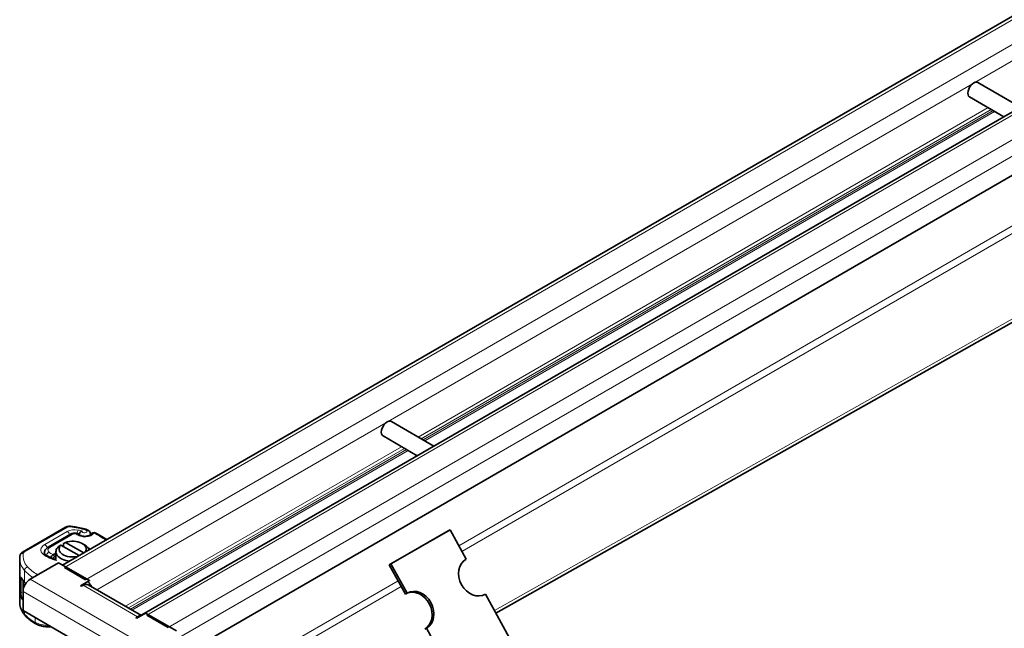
# Model space of a CAD drawing. Header units: millimetres. Extents: x -300186 to 535164, y -28581 to 763383.
# Tile 106 of 256: x 1943 to 2090, y 135770 to 135861. Entities that reach past the tile are written whole.
import ezdxf

# ---------------------------------------------------------------- set-up
doc = ezdxf.new("R2010")
doc.units = ezdxf.units.MM
doc.header["$LTSCALE"] = 10
doc.layers.add('Visible (ISO)', color=7, linetype='Continuous', lineweight=35)
doc.layers.add('Visible Narrow (ISO)', color=7, linetype='Continuous', lineweight=9)

msp = doc.modelspace()

# ---------------------------------------------------------------- linework, layer by layer
at = {"layer": 'Visible (ISO)'}
for p, q in [((2784.252, 136261.377), (1949.116, 135779.211)), ((1961.003, 135771.785), (2796.626, 136254.233)), ((2800.558, 136247.014), (1961.222, 135762.424)), ((2086.21, 135851.433), (2092.582, 135847.753)), ((2084.96, 135849.267), (2090.082, 135846.31)), ((2014.011, 135772.025), (2146.088, 135846.353)), ((1998.352, 135800.708), (2004.724, 135797.028)), ((1997.102, 135798.543), (2002.224, 135795.585)), ((1943.105, 135781.159), (1949.548, 135784.879)), ((1950.308, 135783.848), (1946.936, 135781.901)), ((1951.376, 135783.93), (1951.195, 135783.969)), ((1952.15, 135783.558), (1951.934, 135783.619)), ((1953.277, 135783.753), (1953.277, 135783.867)), ((1998.041, 135779.271), (2006.88, 135784.374)), ((1998.299, 135779.401), (2007.138, 135784.504)), ((2007.138, 135784.504), (2006.88, 135784.374)), ((2009.549, 135780.126), (2007.138, 135784.504)), ((1951.59, 135780.64), (1948.864, 135782.214)), ((1949.237, 135781.999), (1949.237, 135782.44)), ((1949.571, 135782.623), (1952.298, 135781.048)), ((1952.058, 135782.444), (1952.383, 135782.256)), ((1946.408, 135780.942), (1946.408, 135781.08)), ((1947.729, 135780.802), (1947.705, 135780.788)), ((1948.116, 135781.025), (1947.729, 135780.802)), ((1947.906, 135780.496), (1948.116, 135780.617)), ((1948.116, 135780.05), (1948.116, 135781.236)), ((1942.686, 135773.691), (1942.686, 135780.223)), ((1944.252, 135777.12), (1948.494, 135779.57)), ((1947.724, 135780.17), (1947.724, 135780.187)), ((1948.494, 135779.57), (1953.126, 135776.896)), ((1998.299, 135779.401), (1998.041, 135779.271)), ((1998.041, 135779.271), (2000.452, 135774.894)), ((2000.711, 135775.023), (1998.299, 135779.401)), ((1952.56, 135777.018), (1949.378, 135778.856)), ((1942.832, 135777.199), (1942.832, 135775.076)), ((1943.224, 135775.605), (1943.224, 135776.746)), ((1951.8, 135776.13), (1953.126, 135776.896)), ((1951.941, 135776.049), (1951.8, 135776.13)), ((1951.941, 135776.049), (1952.207, 135776.202)), ((1952.957, 135776.276), (1960.919, 135771.679)), ((1953.126, 135776.896), (1953.126, 135776.811)), ((1943.191, 135772.426), (1943.191, 135775.283)), ((2000.452, 135774.894), (2000.711, 135775.023)), ((2012.227, 135774.764), (2012.443, 135774.872)), ((2017.261, 135766.125), (2012.443, 135774.872)), ((1960.869, 135762.219), (1943.191, 135772.426)), ((1960.073, 135771.354), (1960.338, 135771.507)), ((1961.54, 135772.038), (1960.215, 135771.272)), ((1961.54, 135772.038), (1966.172, 135769.364)), ((1964.934, 135769.874), (1961.753, 135771.711)), ((1960.215, 135771.272), (1960.073, 135771.354)), ((2003.604, 135769.769), (2003.345, 135769.64)), ((2008.422, 135761.021), (2003.604, 135769.769))]:
    msp.add_line(p, q, dxfattribs=at)
msp.add_arc((1953.797, 135783.591), 0.5, 64.80894, 149.26243, dxfattribs=at)
for centre, major_axis, ratio, start_param, end_param in [((2085.585, 135850.35), (0.625, 1.083), 0.5773503, 0, 3.1415927), ((1997.727, 135799.625), (0.625, 1.083), 0.5773503, 0, 3.1415927), ((1950.616, 135781.236), (-2.5, 0), 0.5773503, 5.6991451, 7.6719914), ((1950.616, 135781.611), (-2.04, 0), 0.5773503, 5.7454142, 8.2390794), ((1950.616, 135781.611), (2.04, 0), 0.5773503, 5.8980875, 8.3917528), ((1950.616, 135781.236), (2.5, 0), 0.5773503, 0.1819902, 0.7853982), ((1947.901, 135780.461), (-0.0698, -0.0491), 0.3077425, 4.4295454, 4.6033218), ((2010.996, 135777.499), (1.34, -2.684), 0.8159992, 3.190908, 6.3325006), ((1949.686, 135778.427), (-7, 0), 0.5773503, 0.2875239, 0.4612708), ((1944.252, 135775.896), (0.75, 1.299), 0.5773503, 0.7853982, 2.3561945), ((1950.134, 135778.555), (7.5, 0), 0.5773503, 3.6028635, 3.6486945), ((1952.207, 135774.977), (0.75, 1.299), 0.5773503, 0, 0.7853982), ((1952.56, 135775.794), (-0.75, 1.299), 0.5773503, 4.5468005, 5.1223635), ((2001.899, 135772.267), (1.34, -2.684), 0.8159992, 0.0493153, 3.0922773), ((2002.157, 135772.396), (-1.34, 2.684), 0.8159992, 3.190908, 6.3325006), ((1949.686, 135775.487), (-7, 0), 0.5773503, 0.2875239, 0.3821316), ((1960.338, 135770.282), (0.75, 1.299), 0.5773503, 0.2630833, 0.7853982), ((1961.753, 135770.486), (-0.75, 1.299), 0.5773503, 6.0231436, 6.4487738)]:
    msp.add_ellipse(centre, major_axis=major_axis, ratio=ratio, start_param=start_param, end_param=end_param, dxfattribs=at)
for points, knots in [([(1949.548, 135784.879), (1949.598, 135784.908), (1949.648, 135784.931), (1949.75, 135784.97), (1949.802, 135784.985), (1949.906, 135785.009), (1949.959, 135785.018), (1950.065, 135785.029), (1950.118, 135785.031), (1950.225, 135785.03), (1950.278, 135785.026), (1950.331, 135785.019)], [3.1415927, 3.1415927, 3.1415927, 3.1415927, 3.3440751, 3.3440751, 3.5465575, 3.5465575, 3.7490399, 3.7490399, 3.9515224, 3.9515224, 4.1540048, 4.1540048, 4.1540048, 4.1540048]), ([(1950.331, 135785.019), (1950.493, 135784.997), (1950.655, 135784.974), (1950.977, 135784.922), (1951.136, 135784.895), (1951.454, 135784.835), (1951.612, 135784.804), (1951.925, 135784.737), (1952.081, 135784.701), (1952.389, 135784.626), (1952.542, 135784.587), (1952.694, 135784.546)], [4.15400478, 4.15400478, 4.15400478, 4.15400478, 4.19675136, 4.19675136, 4.23949795, 4.23949795, 4.28224453, 4.28224453, 4.32499112, 4.32499112, 4.3677377, 4.3677377, 4.3677377, 4.3677377]), ([(1950.308, 135783.848), (1950.363, 135783.88), (1950.42, 135783.906), (1950.536, 135783.947), (1950.595, 135783.963), (1950.714, 135783.986), (1950.774, 135783.994), (1950.895, 135784.001), (1950.955, 135784), (1951.075, 135783.991), (1951.135, 135783.982), (1951.195, 135783.969)], [3.1415927, 3.1415927, 3.1415927, 3.1415927, 3.3709601, 3.3709601, 3.6003276, 3.6003276, 3.829695, 3.829695, 4.0590625, 4.0590625, 4.2884299, 4.2884299, 4.2884299, 4.2884299]), ([(1951.377, 135783.929), (1951.411, 135783.921), (1951.444, 135783.907), (1951.481, 135783.88), (1951.49, 135783.873), (1951.498, 135783.865)], [0, 0, 0, 0, 0.024893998, 0.024893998, 0.032575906, 0.032575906, 0.032575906, 0.032575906]), ([(1951.934, 135783.619), (1951.891, 135783.632), (1951.851, 135783.645), (1951.775, 135783.674), (1951.74, 135783.69), (1951.677, 135783.722), (1951.649, 135783.738), (1951.6, 135783.771), (1951.578, 135783.787), (1951.544, 135783.817), (1951.53, 135783.831), (1951.52, 135783.843)], [1.24389255, 1.24389255, 1.24389255, 1.24389255, 1.37503927, 1.37503927, 1.50618599, 1.50618599, 1.63733272, 1.63733272, 1.76847944, 1.76847944, 1.89962616, 1.89962616, 1.89962616, 1.89962616]), ([(1952.036, 135784.323), (1952.036, 135784.323), (1952.035, 135784.323), (1951.991, 135784.31), (1951.949, 135784.292), (1951.869, 135784.246), (1951.83, 135784.218), (1951.746, 135784.141), (1951.703, 135784.089), (1951.635, 135783.98), (1951.61, 135783.924), (1951.585, 135783.842), (1951.579, 135783.816), (1951.574, 135783.791)], [-0.0004584, -0.0004584, -0.0004584, -0.0004584, 0, 0, 0.02913138, 0.02913138, 0.0589228, 0.0589228, 0.09920174, 0.09920174, 0.13620105, 0.13620105, 0.15376909, 0.15376909, 0.15376909, 0.15376909]), ([(1952.15, 135783.558), (1952.172, 135783.552), (1952.195, 135783.546), (1952.243, 135783.536), (1952.268, 135783.532), (1952.32, 135783.525), (1952.346, 135783.522), (1952.399, 135783.519), (1952.426, 135783.518), (1952.48, 135783.518), (1952.508, 135783.518), (1952.534, 135783.52)], [5.03929275, 5.03929275, 5.03929275, 5.03929275, 5.15332762, 5.15332762, 5.2673625, 5.2673625, 5.38139737, 5.38139737, 5.49543224, 5.49543224, 5.60946711, 5.60946711, 5.60946711, 5.60946711]), ([(1953.368, 135783.846), (1953.359, 135783.832), (1953.342, 135783.81), (1953.287, 135783.758), (1953.247, 135783.729), (1953.147, 135783.671), (1953.087, 135783.642), (1952.95, 135783.592), (1952.873, 135783.57), (1952.709, 135783.537), (1952.623, 135783.526), (1952.534, 135783.52)], [5.8284966, 5.8284966, 5.8284966, 5.8284966, 6.054178, 6.054178, 6.2798594, 6.2798594, 6.5055407, 6.5055407, 6.7312221, 6.7312221, 6.9569035, 6.9569035, 6.9569035, 6.9569035]), ([(1952.694, 135784.546), (1952.743, 135784.532), (1952.792, 135784.515), (1952.89, 135784.471), (1952.938, 135784.444), (1953.033, 135784.376), (1953.079, 135784.335), (1953.165, 135784.233), (1953.204, 135784.172), (1953.259, 135784.034), (1953.275, 135783.959), (1953.277, 135783.878), (1953.277, 135783.873), (1953.277, 135783.867)], [4.3677377, 4.3677377, 4.3677377, 4.3677377, 4.5937476, 4.5937476, 4.8197575, 4.8197575, 5.0457674, 5.0457674, 5.2717773, 5.2717773, 5.4834029, 5.4834029, 5.4977871, 5.4977871, 5.4977871, 5.4977871]), ([(1955.73, 135783.03), (1955.624, 135783.108), (1955.515, 135783.185), (1955.19, 135783.403), (1954.967, 135783.54), (1954.502, 135783.801), (1954.26, 135783.926), (1954.01, 135784.043)], [1.44955069, 1.44955069, 1.44955069, 1.44955069, 1.49591374, 1.49591374, 1.58423059, 1.58423059, 1.67254744, 1.67254744, 1.67254744, 1.67254744]), ([(1946.936, 135781.901), (1946.881, 135781.87), (1946.828, 135781.834), (1946.728, 135781.754), (1946.68, 135781.71), (1946.593, 135781.611), (1946.553, 135781.556), (1946.485, 135781.435), (1946.457, 135781.369), (1946.418, 135781.228), (1946.408, 135781.155), (1946.408, 135781.08)], [3.14159265, 3.14159265, 3.14159265, 3.14159265, 3.29867229, 3.29867229, 3.45575192, 3.45575192, 3.61283155, 3.61283155, 3.76991118, 3.76991118, 3.92699082, 3.92699082, 3.92699082, 3.92699082]), ([(1942.686, 135780.223), (1942.686, 135780.25), (1942.686, 135780.276), (1942.688, 135780.329), (1942.689, 135780.356), (1942.692, 135780.409), (1942.694, 135780.436), (1942.699, 135780.489), (1942.702, 135780.515), (1942.708, 135780.568), (1942.712, 135780.595), (1942.716, 135780.621)], [2.35619449, 2.35619449, 2.35619449, 2.35619449, 2.373473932, 2.373473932, 2.390753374, 2.390753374, 2.408032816, 2.408032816, 2.425312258, 2.425312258, 2.4425917, 2.4425917, 2.4425917, 2.4425917]), ([(1942.716, 135780.621), (1942.724, 135780.674), (1942.738, 135780.725), (1942.776, 135780.819), (1942.799, 135780.862), (1942.851, 135780.941), (1942.88, 135780.976), (1942.941, 135781.039), (1942.972, 135781.067), (1943.038, 135781.117), (1943.071, 135781.139), (1943.105, 135781.159)], [2.4425917, 2.4425917, 2.4425917, 2.4425917, 2.58239189, 2.58239189, 2.72219208, 2.72219208, 2.86199227, 2.86199227, 3.00179246, 3.00179246, 3.14159265, 3.14159265, 3.14159265, 3.14159265]), ([(1946.358, 135781.08), (1946.358, 135781.068), (1946.359, 135781.057), (1946.365, 135781.03), (1946.37, 135781.015), (1946.385, 135780.981), (1946.395, 135780.961), (1946.423, 135780.919), (1946.442, 135780.896), (1946.487, 135780.848), (1946.514, 135780.823), (1946.545, 135780.798)], [3.92699082, 3.92699082, 3.92699082, 3.92699082, 4.05123881, 4.05123881, 4.17548681, 4.17548681, 4.2997348, 4.2997348, 4.42398279, 4.42398279, 4.54823079, 4.54823079, 4.54823079, 4.54823079]), ([(1946.545, 135780.798), (1946.648, 135780.715), (1946.763, 135780.634), (1947.015, 135780.481), (1947.152, 135780.409), (1947.445, 135780.274), (1947.601, 135780.212), (1947.891, 135780.113), (1948.022, 135780.074), (1948.157, 135780.039)], [4.54823079, 4.54823079, 4.54823079, 4.54823079, 4.68706387, 4.68706387, 4.82589696, 4.82589696, 4.96473005, 4.96473005, 5.07157344, 5.07157344, 5.07157344, 5.07157344]), ([(1947.705, 135780.788), (1947.666, 135780.766), (1947.623, 135780.732), (1947.567, 135780.677), (1947.522, 135780.627), (1947.482, 135780.568), (1947.431, 135780.486), (1947.399, 135780.415), (1947.376, 135780.341), (1947.372, 135780.326), (1947.368, 135780.31)], [-0.73937491, -0.73937491, -0.73937491, -0.73937491, -0.70828524, -0.70828524, -0.68958817, -0.6708911, -0.6708911, -0.63379815, -0.63379815, -0.62468601, -0.62468601, -0.62468601, -0.62468601]), ([(1947.724, 135780.187), (1947.724, 135780.199), (1947.726, 135780.228), (1947.733, 135780.258), (1947.746, 135780.299), (1947.76, 135780.333), (1947.784, 135780.373), (1947.803, 135780.402), (1947.824, 135780.428), (1947.852, 135780.457), (1947.873, 135780.475), (1947.893, 135780.488)], [0.59692025, 0.59692025, 0.59692025, 0.59692025, 0.6153592, 0.63379815, 0.63379815, 0.6708911, 0.6708911, 0.68958817, 0.70828524, 0.70828524, 0.73937491, 0.73937491, 0.73937491, 0.73937491]), ([(1952.936, 135781.773), (1953.052, 135781.73), (1953.163, 135781.681), (1953.264, 135781.626), (1953.27, 135781.623), (1953.276, 135781.62), (1953.281, 135781.616)], [0.439499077, 0.439499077, 0.439499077, 0.439499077, 0.523020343, 0.523020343, 0.523020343, 0.527899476, 0.527899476, 0.527899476, 0.527899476]), ([(1942.973, 135777.281), (1942.953, 135777.321), (1942.932, 135777.354), (1942.894, 135777.392), (1942.878, 135777.397), (1942.856, 135777.38), (1942.847, 135777.36), (1942.835, 135777.295), (1942.832, 135777.25), (1942.832, 135777.199)], [-0.16314419, -0.16314419, -0.16314419, -0.16314419, -0.11914762, -0.11914762, -0.07515106, -0.07515106, -0.03757553, -0.03757553, 0, 0, 0, 0]), ([(1942.832, 135775.076), (1942.832, 135775.025), (1942.835, 135774.962), (1942.847, 135774.833), (1942.856, 135774.765), (1942.878, 135774.634), (1942.894, 135774.562), (1942.932, 135774.436), (1942.953, 135774.382), (1942.973, 135774.341)], [-0.64572889, -0.64572889, -0.64572889, -0.64572889, -0.60815336, -0.60815336, -0.57057783, -0.57057783, -0.52658126, -0.52658126, -0.4825847, -0.4825847, -0.4825847, -0.4825847]), ([(1943.486, 135771.694), (1943.385, 135771.812), (1943.292, 135771.934), (1943.124, 135772.184), (1943.05, 135772.313), (1942.92, 135772.577), (1942.865, 135772.712), (1942.776, 135772.986), (1942.743, 135773.125), (1942.697, 135773.407), (1942.686, 135773.549), (1942.686, 135773.691)], [1.89492365, 1.89492365, 1.89492365, 1.89492365, 1.98717782, 1.98717782, 2.07943199, 2.07943199, 2.17168616, 2.17168616, 2.26394032, 2.26394032, 2.35619449, 2.35619449, 2.35619449, 2.35619449]), ([(1945.085, 135770.444), (1944.957, 135770.514), (1944.833, 135770.586), (1944.593, 135770.738), (1944.477, 135770.816), (1944.253, 135770.978), (1944.146, 135771.061), (1943.941, 135771.234), (1943.843, 135771.322), (1943.657, 135771.505), (1943.569, 135771.598), (1943.486, 135771.694)], [1.54272077, 1.54272077, 1.54272077, 1.54272077, 1.61316134, 1.61316134, 1.68360192, 1.68360192, 1.7540425, 1.7540425, 1.82448308, 1.82448308, 1.89492365, 1.89492365, 1.89492365, 1.89492365]), ([(1947.391, 135770.001), (1947.277, 135769.992), (1947.162, 135769.988), (1946.87, 135769.988), (1946.694, 135769.998), (1946.346, 135770.036), (1946.175, 135770.064), (1945.842, 135770.141), (1945.68, 135770.188), (1945.371, 135770.302), (1945.224, 135770.368), (1945.085, 135770.444)], [0.66018268, 0.66018268, 0.66018268, 0.66018268, 0.78384409, 0.78384409, 0.97356326, 0.97356326, 1.16328243, 1.16328243, 1.3530016, 1.3530016, 1.54272077, 1.54272077, 1.54272077, 1.54272077])]:
    msp.add_open_spline(points, degree=3, knots=knots, dxfattribs=at)
for points in [[(1951.377, 135783.929), (1951.377, 135783.929), (1951.376, 135783.929), (1951.376, 135783.929)], [(1951.518, 135783.845), (1951.519, 135783.844), (1951.519, 135783.843), (1951.52, 135783.843)], [(1943.224, 135776.746), (1943.224, 135776.785), (1943.226, 135776.825), (1943.23, 135776.865)]]:
    msp.add_open_spline(points, degree=3, dxfattribs=at)
for points in [[(1948.864, 135782.214), (1948.714, 135782.133), (1948.53, 135782.031)], [(1949.237, 135782.44), (1949.421, 135782.541), (1949.571, 135782.623)]]:
    msp.add_rational_spline(points, [1, 1.0054431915, 1], degree=2, dxfattribs=at)
at = {"layer": 'Visible Narrow (ISO)'}
for p, q in [((2785.002, 136261.303), (1949.378, 135778.856)), ((1952.56, 135777.018), (2788.184, 136259.466)), ((2788.184, 136257.016), (1954.237, 135775.537)), ((2797.376, 136254.159), (1961.753, 135771.711)), ((1964.934, 135769.874), (2800.558, 136252.321)), ((2800.558, 136249.872), (1965.995, 135768.037)), ((2139.717, 135857.92), (2008.445, 135782.131)), ((2140.203, 135857.037), (2008.932, 135781.247)), ((2087.734, 135847.666), (2002.376, 135798.384)), ((2088.172, 135847.413), (2002.814, 135798.131)), ((2088.486, 135847.231), (2003.128, 135797.95)), ((2088.706, 135847.105), (2003.348, 135797.823)), ((2145.873, 135846.743), (2013.796, 135772.416)), ((1999.876, 135796.941), (1958.52, 135773.064)), ((2000.314, 135796.688), (1958.958, 135772.811)), ((2000.628, 135796.506), (1959.273, 135772.63)), ((2000.848, 135796.38), (1959.492, 135772.503)), ((1943.355, 135781.134), (1949.798, 135784.854)), ((1949.815, 135784.252), (1946.444, 135782.305)), ((1947.186, 135781.877), (1950.558, 135783.823)), ((1951.088, 135783.889), (1951.198, 135783.865)), ((1951.797, 135783.547), (1952.013, 135783.485)), ((1947.893, 135780.488), (1947.705, 135780.788)), ((1947.729, 135780.802), (1947.906, 135780.496)), ((1947.724, 135780.187), (1947.682, 135780.185)), ((1943.418, 135776.628), (1943.418, 135778.424)), ((1942.832, 135777.199), (1942.973, 135777.281)), ((1944.252, 135777.12), (1961.929, 135766.914)), ((1960.338, 135771.507), (1952.207, 135776.202)), ((1999.356, 135776.883), (1965.71, 135757.457)), ((1999.843, 135776), (1965.995, 135756.458)), ((1943.191, 135775.283), (1942.832, 135775.076)), ((1942.973, 135774.341), (1943.191, 135774.467)), ((1960.869, 135765.077), (1943.191, 135775.283)), ((1943.418, 135772.295), (1943.418, 135771.892)), ((1960.338, 135771.344), (1960.338, 135771.507)), ((1944.981, 135771.392), (1944.981, 135770.673))]:
    msp.add_line(p, q, dxfattribs=at)
for centre, major_axis, ratio, start_param, end_param in [((1949.798, 135784.446), (-0.25, 0.433), 0.5773503, 5.4977871, 6.2831853), ((1950.152, 135784.65), (0.5, 0), 0.5773503, 1.3437824, 2.3561945), ((1950.265, 135784.523), (0.066, 0.496), 0.1837682, 0, 0.6277845), ((1947.699, 135778.519), (11.4, 0), 0.5773503, 1.1300494, 1.3437824), ((1950.911, 135783.619), (-1.55, 0), 0.5773503, 4.3636035, 5.4977871), ((1949.815, 135783.844), (0.25, -0.433), 0.5773503, 1.0645198, 2.3561945), ((1950.558, 135783.415), (-0.25, 0.433), 0.5773503, 5.4977871, 6.2831853), ((1950.911, 135783.619), (0.5, 0), 0.5773503, 1.2093572, 2.3561945), ((1951.088, 135783.481), (0.107, 0.488), 0.2887301, 0, 0.6472979), ((1952.437, 135784.295), (1.446, 0), 0.5773503, 3.6832454, 4.2538946), ((1951.441, 135784.052), (-0.103, -0.489), 0.2790431, 5.0508411, 5.0515051), ((1951.441, 135784.052), (-0.103, -0.489), 0.2790432, 3.7866347, 4.9797492), ((1947.699, 135778.519), (-10.95, 0), 0.5773503, 4.305084, 4.3636035), ((1951.797, 135783.139), (0.137, 0.481), 0.3613802, 0, 0.667719), ((1952.402, 135784.276), (0.375, 0), 0.5773503, 2.9188961, 7.4132347), ((1952.013, 135783.077), (0.137, 0.481), 0.3613802, 0, 0.667719), ((1952.455, 135784.003), (1, 0), 0.5773503, 4.2538946, 4.8240689), ((1952.567, 135783.021), (-0.032, 0.499), 0.0909969, 5.6647566, 6.2831853), ((1952.562, 135784.063), (0.131, 0.482), 0.3483298, 0, 0.6635587), ((1952.402, 135784.276), (1.475, 0), 0.5773503, 4.8240689, 5.9524758), ((1952.402, 135783.867), (0.875, 0), 0.5773503, 6.0042251, 6.2831853), ((1953.797, 135783.591), (-0.43, 0.256), 0.7722524, 5.1428797, 6.2831853), ((1953.797, 135783.591), (0.213, 0.452), 0.5157194, 0, 0.7394454), ((1947.165, 135779.299), (10.5, 0), 0.5773503, 0.6433015, 0.8871493), ((1947.858, 135781.489), (-2, 0), 0.5773503, 5.4977871, 6.9044253), ((1946.444, 135781.897), (0.25, -0.433), 0.5773503, 1.0362006, 2.3561945), ((1947.858, 135781.489), (-0.95, 0), 0.5773503, 5.4977871, 6.9044253), ((1947.186, 135781.468), (-0.25, 0.433), 0.5773503, 5.4977871, 6.2831853), ((1943.21, 135780.547), (-0.494, 0.074), 0.8134511, 4.8338207, 6.2831853), ((1943.355, 135780.726), (-0.25, 0.433), 0.5773503, 5.4977871, 6.2831853), ((1949.686, 135780.631), (-6.5, 0), 0.5773503, 6.1967881, 6.7444561), ((1943.708, 135780.93), (-0.5, 0), 0.5773503, 5.4977871, 6.1967881), ((1946.232, 135780.408), (0.314, 0.389), 0.6639402, 0, 0.8821074), ((1949.891, 135782.329), (4.5, 0), 0.5773503, 3.7628326, 4.3408167), ((1947.858, 135781.08), (-1.5, 0), 0.5773503, 5.868193, 6.2831853), ((1947.858, 135781.08), (-1.45, 0), 0.5773503, 0, 0.2234452), ((1947.085, 135780.761), (0.314, 0.389), 0.6639402, 0.8821074, 2.226958), ((1949.891, 135782.329), (-3.45, 0), 0.5773503, 0.62124, 0.8845308), ((1949.686, 135780.223), (-7, 0), 0.5773503, 0, 0.4612708), ((1943.865, 135778.553), (-0.379, -0.326), 0.7311626, 4.150598, 5.7213943), ((1950.134, 135780.76), (-7, 0), 0.5773503, 0.4612708, 0.8134737), ((1950.134, 135780.351), (7.5, 0), 0.5773503, 3.6028635, 3.9000338), ((1945.325, 135777.415), (-0.24, -0.439), 0.5609154, 3.9133417, 4.5337637), ((1947.042, 135778.872), (-2.5, 0), 0.5773503, 0.8134737, 0.8540614), ((1945.724, 135776.746), (-2.5, 0), 0.5773503, 0, 0.4016476), ((1949.686, 135773.691), (-7, 0), 0.5773503, 0, 0.4612708), ((1943.865, 135772.021), (-0.379, -0.326), 0.7311626, 5.7213943, 6.2831853), ((1950.134, 135773.819), (-7.5, 0), 0.5773503, 0.4612708, 0.8134737), ((1945.325, 135770.883), (-0.24, -0.439), 0.5609154, 5.484138, 6.2831853), ((1947.042, 135771.932), (-3, 0), 0.5773503, 0.8134737, 1.5722246)]:
    msp.add_ellipse(centre, major_axis=major_axis, ratio=ratio, start_param=start_param, end_param=end_param, dxfattribs=at)
for points, knots in [([(1951.376, 135783.929), (1951.374, 135783.93), (1951.321, 135783.939), (1951.259, 135783.916), (1951.199, 135783.866), (1951.199, 135783.865), (1951.198, 135783.865)], [0.065401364, 0.065401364, 0.065401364, 0.065401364, 0.067604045, 0.112673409, 0.112673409, 0.113084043, 0.113084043, 0.113084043, 0.113084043]), ([(1951.198, 135783.865), (1951.199, 135783.865), (1951.199, 135783.866), (1951.274, 135783.908), (1951.388, 135783.93), (1951.484, 135783.881), (1951.513, 135783.851), (1951.518, 135783.845)], [-0.113084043, -0.113084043, -0.113084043, -0.113084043, -0.112673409, -0.112673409, -0.067604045, -0.045069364, -0.03970246, -0.03970246, -0.03970246, -0.03970246])]:
    msp.add_open_spline(points, degree=3, knots=knots, dxfattribs=at)

doc.saveas('drawing.dxf')
